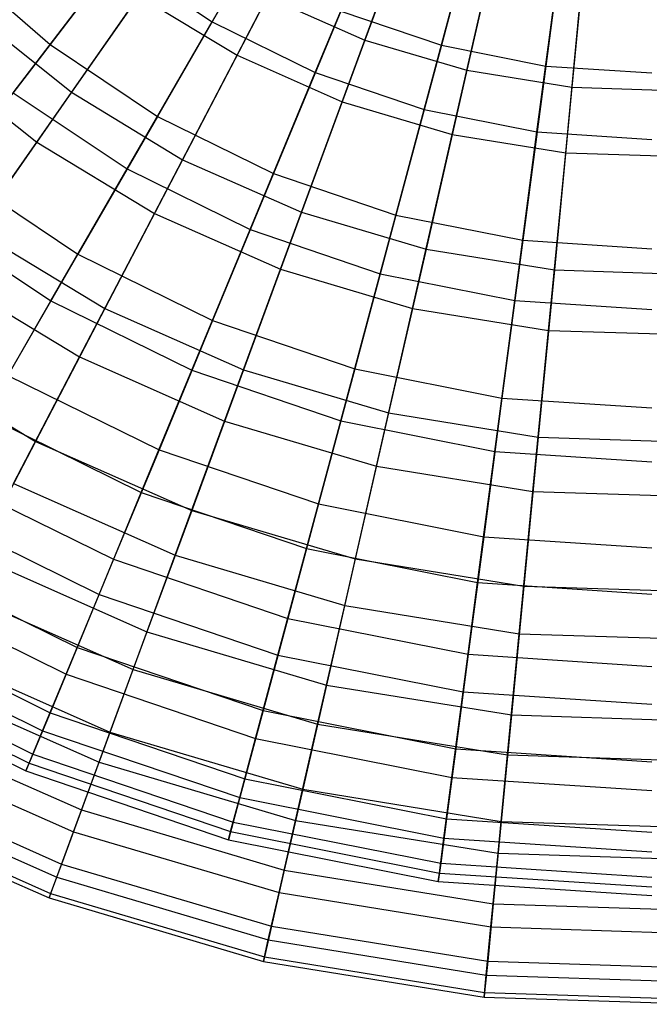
# Model space of a CAD drawing. Extents: x 0.2 to 40.1, y -6.7 to 6.7.
# Tile 3 of 256: x 1.7 to 2.6, y -5.7 to -4.4. Entities that reach past the tile are written whole.
import ezdxf

# ---------------------------------------------------------------- set-up
doc = ezdxf.new("R2010")
doc.units = 0
doc.header["$MEASUREMENT"] = 0
doc.layers.get('0').update_dxf_attribs({"color": 13, "linetype": 'CONTINUOUS'})

# ---------------------------------------------------------------- blocks, each defined once
blk = doc.blocks.new('SNOWBALL_XIV_PM3_STL')
at = {"color": 0}
for p, q in [((1.9671, -4.4092, 9.0701), (2.0922, -4.1925, 9.2171)), ((1.9671, -4.4092, 9.0701), (2.0922, -4.1925, 9.2171)), ((2.2652, -4.1848, 4.9465), (2.1736, -4.434, 5.0695)), ((2.2652, -4.1848, 4.9465), (2.1736, -4.434, 5.0695)), ((2.3436, -4.1931, 5.0263), (2.2772, -4.441, 5.1616)), ((2.3436, -4.1931, 5.0263), (2.2772, -4.441, 5.1616)), ((2.3707, -4.2161, 4.9465), (2.3116, -4.4749, 5.0695)), ((2.3707, -4.2161, 4.9465), (2.3116, -4.4749, 5.0695)), ((2.4517, -4.2146, 5.0263), (2.4182, -4.4691, 5.1616)), ((2.4517, -4.2146, 5.0263), (2.4182, -4.4691, 5.1616)), ((2.0007, -4.4546, 9.1745), (2.1209, -4.2242, 9.3089)), ((2.0007, -4.4546, 9.1745), (2.1209, -4.2242, 9.3089)), ((2.4792, -4.2337, 4.9465), (2.4537, -4.4979, 5.0695)), ((2.4792, -4.2337, 4.9465), (2.4537, -4.4979, 5.0695)), ((2.1066, -4.478, 9.0701), (2.2024, -4.2468, 9.2171)), ((2.1066, -4.478, 9.0701), (2.2024, -4.2468, 9.2171)), ((1.8926, -4.2514, 5.1616), (1.7478, -4.4401, 5.3279)), ((1.8926, -4.2514, 5.1616), (1.7478, -4.4401, 5.3279)), ((2.1428, -4.5175, 9.1745), (2.2326, -4.2736, 9.3089)), ((2.1428, -4.5175, 9.1745), (2.2326, -4.2736, 9.3089)), ((2.2539, -4.528, 9.0701), (2.3186, -4.2863, 9.2171)), ((2.2539, -4.528, 9.0701), (2.3186, -4.2863, 9.2171)), ((1.9188, -4.301, 5.0695), (1.7768, -4.5046, 5.2243)), ((1.9188, -4.301, 5.0695), (1.7768, -4.5046, 5.2243)), ((2.2918, -4.5617, 9.1745), (2.3496, -4.3084, 9.3089)), ((2.2918, -4.5617, 9.1745), (2.3496, -4.3084, 9.3089)), ((2.4064, -4.5583, 9.0701), (2.4391, -4.3102, 9.2171)), ((2.4064, -4.5583, 9.0701), (2.4391, -4.3102, 9.2171)), ((1.6163, -4.3248, 5.3279), (1.7478, -4.4401, 5.3279)), ((1.6163, -4.3248, 5.3279), (1.7478, -4.4401, 5.3279)), ((1.6978, -4.5052, 8.893), (1.8378, -4.3228, 9.0701)), ((1.6978, -4.5052, 8.893), (1.8378, -4.3228, 9.0701)), ((1.8378, -4.3228, 9.0701), (1.9671, -4.4092, 9.0701)), ((1.8378, -4.3228, 9.0701), (1.9671, -4.4092, 9.0701)), ((2.4452, -4.5865, 9.1745), (2.4701, -4.3278, 9.3089)), ((2.4452, -4.5865, 9.1745), (2.4701, -4.3278, 9.3089)), ((2.0121, -4.3312, 5.1616), (1.8932, -4.5372, 5.3279)), ((2.0121, -4.3312, 5.1616), (1.8932, -4.5372, 5.3279)), ((1.7298, -4.572, 9.0091), (1.8678, -4.3741, 9.1745)), ((1.7298, -4.572, 9.0091), (1.8678, -4.3741, 9.1745)), ((1.8678, -4.3741, 9.1745), (2.0007, -4.4546, 9.1745)), ((1.8678, -4.3741, 9.1745), (2.0007, -4.4546, 9.1745)), ((2.0419, -4.3757, 5.0695), (1.9271, -4.5958, 5.2243)), ((2.0419, -4.3757, 5.0695), (1.9271, -4.5958, 5.2243)), ((2.0419, -4.3757, 5.0695), (2.1736, -4.434, 5.0695)), ((2.0419, -4.3757, 5.0695), (2.1736, -4.434, 5.0695)), ((1.6393, -4.395, 5.2243), (1.7768, -4.5046, 5.2243)), ((1.6393, -4.395, 5.2243), (1.7768, -4.5046, 5.2243)), ((2.141, -4.3948, 5.1616), (2.05, -4.6146, 5.3279)), ((2.141, -4.3948, 5.1616), (2.05, -4.6146, 5.3279)), ((2.141, -4.3948, 5.1616), (2.2772, -4.441, 5.1616)), ((2.141, -4.3948, 5.1616), (2.2772, -4.441, 5.1616)), ((1.8522, -4.6083, 8.893), (1.9671, -4.4092, 9.0701)), ((1.8522, -4.6083, 8.893), (1.9671, -4.4092, 9.0701)), ((1.9671, -4.4092, 9.0701), (2.1066, -4.478, 9.0701)), ((1.9671, -4.4092, 9.0701), (2.1066, -4.478, 9.0701)), ((2.1736, -4.434, 5.0695), (2.0878, -4.6669, 5.2243)), ((2.1736, -4.434, 5.0695), (2.0878, -4.6669, 5.2243)), ((2.1736, -4.434, 5.0695), (2.3116, -4.4749, 5.0695)), ((2.1736, -4.434, 5.0695), (2.3116, -4.4749, 5.0695)), ((1.7478, -4.4401, 5.3279), (1.6168, -4.6108, 5.5225)), ((1.7478, -4.4401, 5.3279), (1.6168, -4.6108, 5.5225)), ((1.7478, -4.4401, 5.3279), (1.8932, -4.5372, 5.3279)), ((1.7478, -4.4401, 5.3279), (1.8932, -4.5372, 5.3279)), ((2.2772, -4.441, 5.1616), (2.2156, -4.6708, 5.3279)), ((2.2772, -4.441, 5.1616), (2.2156, -4.6708, 5.3279)), ((2.2772, -4.441, 5.1616), (2.4182, -4.4691, 5.1616)), ((2.2772, -4.441, 5.1616), (2.4182, -4.4691, 5.1616)), ((1.5841, -4.4558, 9.0091), (1.7298, -4.572, 9.0091)), ((1.5841, -4.4558, 9.0091), (1.7298, -4.572, 9.0091)), ((1.8891, -4.6685, 9.0091), (2.0007, -4.4546, 9.1745)), ((1.8891, -4.6685, 9.0091), (2.0007, -4.4546, 9.1745)), ((2.0007, -4.4546, 9.1745), (2.1428, -4.5175, 9.1745)), ((2.0007, -4.4546, 9.1745), (2.1428, -4.5175, 9.1745)), ((2.3116, -4.4749, 5.0695), (2.2563, -4.7169, 5.2243)), ((2.3116, -4.4749, 5.0695), (2.2563, -4.7169, 5.2243)), ((2.3116, -4.4749, 5.0695), (2.4537, -4.4979, 5.0695)), ((2.3116, -4.4749, 5.0695), (2.4537, -4.4979, 5.0695)), ((2.4182, -4.4691, 5.1616), (2.3871, -4.7049, 5.3279)), ((2.4182, -4.4691, 5.1616), (2.3871, -4.7049, 5.3279)), ((2.4182, -4.4691, 5.1616), (2.5616, -4.4785, 5.1616)), ((2.4182, -4.4691, 5.1616), (2.5616, -4.4785, 5.1616)), ((2.0186, -4.6904, 8.893), (2.1066, -4.478, 9.0701)), ((2.0186, -4.6904, 8.893), (2.1066, -4.478, 9.0701)), ((2.1066, -4.478, 9.0701), (2.2539, -4.528, 9.0701)), ((2.1066, -4.478, 9.0701), (2.2539, -4.528, 9.0701)), ((2.4537, -4.4979, 5.0695), (2.4299, -4.745, 5.2243)), ((2.4537, -4.4979, 5.0695), (2.4299, -4.745, 5.2243)), ((2.4537, -4.4979, 5.0695), (2.5976, -4.5025, 5.0695)), ((2.4537, -4.4979, 5.0695), (2.5976, -4.5025, 5.0695)), ((1.7768, -4.5046, 5.2243), (1.6468, -4.691, 5.4086)), ((1.7768, -4.5046, 5.2243), (1.6468, -4.691, 5.4086)), ((1.6978, -4.5052, 8.893), (1.8522, -4.6083, 8.893)), ((1.6978, -4.5052, 8.893), (1.8522, -4.6083, 8.893)), ((1.7768, -4.5046, 5.2243), (1.9271, -4.5958, 5.2243)), ((1.7768, -4.5046, 5.2243), (1.9271, -4.5958, 5.2243)), ((2.0595, -4.744, 9.0091), (2.1428, -4.5175, 9.1745)), ((2.0595, -4.744, 9.0091), (2.1428, -4.5175, 9.1745)), ((2.1428, -4.5175, 9.1745), (2.2918, -4.5617, 9.1745)), ((2.1428, -4.5175, 9.1745), (2.2918, -4.5617, 9.1745)), ((2.1944, -4.7501, 8.893), (2.2539, -4.528, 9.0701)), ((2.1944, -4.7501, 8.893), (2.2539, -4.528, 9.0701)), ((2.2539, -4.528, 9.0701), (2.4064, -4.5583, 9.0701)), ((2.2539, -4.528, 9.0701), (2.4064, -4.5583, 9.0701)), ((1.8932, -4.5372, 5.3279), (1.7856, -4.7236, 5.5225)), ((1.8932, -4.5372, 5.3279), (1.7856, -4.7236, 5.5225)), ((1.8932, -4.5372, 5.3279), (2.05, -4.6146, 5.3279)), ((1.8932, -4.5372, 5.3279), (2.05, -4.6146, 5.3279)), ((2.2381, -4.797, 9.0091), (2.2918, -4.5617, 9.1745)), ((2.2381, -4.797, 9.0091), (2.2918, -4.5617, 9.1745)), ((2.2918, -4.5617, 9.1745), (2.4452, -4.5865, 9.1745)), ((2.2918, -4.5617, 9.1745), (2.4452, -4.5865, 9.1745)), ((2.3764, -4.7863, 8.893), (2.4064, -4.5583, 9.0701)), ((2.3764, -4.7863, 8.893), (2.4064, -4.5583, 9.0701)), ((2.4064, -4.5583, 9.0701), (2.5616, -4.5685, 9.0701)), ((2.4064, -4.5583, 9.0701), (2.5616, -4.5685, 9.0701)), ((1.6045, -4.7516, 8.8151), (1.7298, -4.572, 9.0091)), ((1.6045, -4.7516, 8.8151), (1.7298, -4.572, 9.0091)), ((1.7298, -4.572, 9.0091), (1.8891, -4.6685, 9.0091)), ((1.7298, -4.572, 9.0091), (1.8891, -4.6685, 9.0091)), ((1.9271, -4.5958, 5.2243), (1.822, -4.7972, 5.4086)), ((1.9271, -4.5958, 5.2243), (1.822, -4.7972, 5.4086)), ((1.9271, -4.5958, 5.2243), (2.0878, -4.6669, 5.2243)), ((1.9271, -4.5958, 5.2243), (2.0878, -4.6669, 5.2243)), ((2.422, -4.8267, 9.0091), (2.4452, -4.5865, 9.1745)), ((2.422, -4.8267, 9.0091), (2.4452, -4.5865, 9.1745)), ((2.4452, -4.5865, 9.1745), (2.6005, -4.5915, 9.1745)), ((2.4452, -4.5865, 9.1745), (2.6005, -4.5915, 9.1745)), ((1.7491, -4.7868, 8.6887), (1.8522, -4.6083, 8.893)), ((1.7491, -4.7868, 8.6887), (1.8522, -4.6083, 8.893)), ((1.8522, -4.6083, 8.893), (2.0186, -4.6904, 8.893)), ((1.8522, -4.6083, 8.893), (2.0186, -4.6904, 8.893)), ((1.6168, -4.6108, 5.5225), (1.7856, -4.7236, 5.5225)), ((1.6168, -4.6108, 5.5225), (1.7856, -4.7236, 5.5225)), ((2.05, -4.6146, 5.3279), (1.9677, -4.8134, 5.5225)), ((2.05, -4.6146, 5.3279), (1.9677, -4.8134, 5.5225)), ((2.05, -4.6146, 5.3279), (2.2156, -4.6708, 5.3279)), ((2.05, -4.6146, 5.3279), (2.2156, -4.6708, 5.3279)), ((1.5724, -4.6687, 8.6887), (1.7491, -4.7868, 8.6887)), ((1.5724, -4.6687, 8.6887), (1.7491, -4.7868, 8.6887)), ((1.7878, -4.8627, 8.8151), (1.8891, -4.6685, 9.0091)), ((1.7878, -4.8627, 8.8151), (1.8891, -4.6685, 9.0091)), ((1.8891, -4.6685, 9.0091), (2.0595, -4.744, 9.0091)), ((1.8891, -4.6685, 9.0091), (2.0595, -4.744, 9.0091)), ((2.0878, -4.6669, 5.2243), (2.0094, -4.8801, 5.4086)), ((2.0878, -4.6669, 5.2243), (2.0094, -4.8801, 5.4086)), ((2.0878, -4.6669, 5.2243), (2.2563, -4.7169, 5.2243)), ((2.0878, -4.6669, 5.2243), (2.2563, -4.7169, 5.2243)), ((2.2156, -4.6708, 5.3279), (2.1599, -4.8787, 5.5225)), ((2.2156, -4.6708, 5.3279), (2.1599, -4.8787, 5.5225)), ((2.2156, -4.6708, 5.3279), (2.3871, -4.7049, 5.3279)), ((2.2156, -4.6708, 5.3279), (2.3871, -4.7049, 5.3279)), ((1.6468, -4.691, 5.4086), (1.822, -4.7972, 5.4086)), ((1.6468, -4.691, 5.4086), (1.822, -4.7972, 5.4086)), ((1.9398, -4.8808, 8.6887), (2.0186, -4.6904, 8.893)), ((1.9398, -4.8808, 8.6887), (2.0186, -4.6904, 8.893)), ((2.0186, -4.6904, 8.893), (2.1944, -4.7501, 8.893)), ((2.0186, -4.6904, 8.893), (2.1944, -4.7501, 8.893)), ((2.3871, -4.7049, 5.3279), (2.359, -4.9183, 5.5225)), ((2.3871, -4.7049, 5.3279), (2.359, -4.9183, 5.5225)), ((2.3871, -4.7049, 5.3279), (2.5616, -4.7163, 5.3279)), ((2.3871, -4.7049, 5.3279), (2.5616, -4.7163, 5.3279)), ((1.7856, -4.7236, 5.5225), (1.6909, -4.8876, 5.7425)), ((1.7856, -4.7236, 5.5225), (1.6909, -4.8876, 5.7425)), ((1.7856, -4.7236, 5.5225), (1.9677, -4.8134, 5.5225)), ((1.7856, -4.7236, 5.5225), (1.9677, -4.8134, 5.5225)), ((2.2563, -4.7169, 5.2243), (2.2058, -4.9384, 5.4086)), ((2.2563, -4.7169, 5.2243), (2.2058, -4.9384, 5.4086)), ((2.2563, -4.7169, 5.2243), (2.4299, -4.745, 5.2243)), ((2.2563, -4.7169, 5.2243), (2.4299, -4.745, 5.2243)), ((1.6045, -4.7516, 8.8151), (1.7878, -4.8627, 8.8151)), ((1.6045, -4.7516, 8.8151), (1.7878, -4.8627, 8.8151)), ((1.9838, -4.9495, 8.8151), (2.0595, -4.744, 9.0091)), ((1.9838, -4.9495, 8.8151), (2.0595, -4.744, 9.0091)), ((2.0595, -4.744, 9.0091), (2.2381, -4.797, 9.0091)), ((2.0595, -4.744, 9.0091), (2.2381, -4.797, 9.0091)), ((2.141, -4.9491, 8.6887), (2.1944, -4.7501, 8.893)), ((2.141, -4.9491, 8.6887), (2.1944, -4.7501, 8.893)), ((2.1944, -4.7501, 8.893), (2.3764, -4.7863, 8.893)), ((2.1944, -4.7501, 8.893), (2.3764, -4.7863, 8.893)), ((2.4299, -4.745, 5.2243), (2.4081, -4.9711, 5.4086)), ((2.4299, -4.745, 5.2243), (2.4081, -4.9711, 5.4086)), ((2.4299, -4.745, 5.2243), (2.6056, -4.7506, 5.2243)), ((2.4299, -4.745, 5.2243), (2.6056, -4.7506, 5.2243)), ((1.6596, -4.9418, 8.4603), (1.7491, -4.7868, 8.6887)), ((1.6596, -4.9418, 8.4603), (1.7491, -4.7868, 8.6887)), ((1.7491, -4.7868, 8.6887), (1.9398, -4.8808, 8.6887)), ((1.7491, -4.7868, 8.6887), (1.9398, -4.8808, 8.6887)), ((2.3495, -4.9906, 8.6887), (2.3764, -4.7863, 8.893)), ((2.3495, -4.9906, 8.6887), (2.3764, -4.7863, 8.893)), ((2.3764, -4.7863, 8.893), (2.5616, -4.7984, 8.893)), ((2.3764, -4.7863, 8.893), (2.5616, -4.7984, 8.893)), ((1.822, -4.7972, 5.4086), (1.7283, -4.9769, 5.6196)), ((1.822, -4.7972, 5.4086), (1.7283, -4.9769, 5.6196)), ((1.822, -4.7972, 5.4086), (2.0094, -4.8801, 5.4086)), ((1.822, -4.7972, 5.4086), (2.0094, -4.8801, 5.4086)), ((2.1894, -5.0105, 8.8151), (2.2381, -4.797, 9.0091)), ((2.1894, -5.0105, 8.8151), (2.2381, -4.797, 9.0091)), ((2.2381, -4.797, 9.0091), (2.422, -4.8267, 9.0091)), ((2.2381, -4.797, 9.0091), (2.422, -4.8267, 9.0091)), ((1.9677, -4.8134, 5.5225), (1.8952, -4.9883, 5.7425)), ((1.9677, -4.8134, 5.5225), (1.8952, -4.9883, 5.7425)), ((1.9677, -4.8134, 5.5225), (2.1599, -4.8787, 5.5225)), ((1.9677, -4.8134, 5.5225), (2.1599, -4.8787, 5.5225)), ((2.401, -5.0447, 8.8151), (2.422, -4.8267, 9.0091)), ((2.401, -5.0447, 8.8151), (2.422, -4.8267, 9.0091)), ((2.422, -4.8267, 9.0091), (2.6082, -4.8327, 9.0091)), ((2.422, -4.8267, 9.0091), (2.6082, -4.8327, 9.0091)), ((1.5308, -4.8572, 5.6196), (1.7283, -4.9769, 5.6196)), ((1.5308, -4.8572, 5.6196), (1.7283, -4.9769, 5.6196)), ((1.6984, -5.0341, 8.5955), (1.7878, -4.8627, 8.8151)), ((1.6984, -5.0341, 8.5955), (1.7878, -4.8627, 8.8151)), ((1.7878, -4.8627, 8.8151), (1.9838, -4.9495, 8.8151)), ((1.7878, -4.8627, 8.8151), (1.9838, -4.9495, 8.8151)), ((1.6909, -4.8876, 5.7425), (1.8952, -4.9883, 5.7425)), ((1.6909, -4.8876, 5.7425), (1.8952, -4.9883, 5.7425)), ((1.8713, -5.0461, 8.4603), (1.9398, -4.8808, 8.6887)), ((1.8713, -5.0461, 8.4603), (1.9398, -4.8808, 8.6887)), ((2.0094, -4.8801, 5.4086), (1.9394, -5.0703, 5.6196)), ((2.0094, -4.8801, 5.4086), (1.9394, -5.0703, 5.6196)), ((1.9398, -4.8808, 8.6887), (2.141, -4.9491, 8.6887)), ((1.9398, -4.8808, 8.6887), (2.141, -4.9491, 8.6887)), ((2.0094, -4.8801, 5.4086), (2.2058, -4.9384, 5.4086)), ((2.0094, -4.8801, 5.4086), (2.2058, -4.9384, 5.4086)), ((2.1599, -4.8787, 5.5225), (2.1109, -5.0615, 5.7425)), ((2.1599, -4.8787, 5.5225), (2.1109, -5.0615, 5.7425)), ((2.1599, -4.8787, 5.5225), (2.359, -4.9183, 5.5225)), ((2.1599, -4.8787, 5.5225), (2.359, -4.9183, 5.5225)), ((2.359, -4.9183, 5.5225), (2.3343, -5.106, 5.7425)), ((2.359, -4.9183, 5.5225), (2.3343, -5.106, 5.7425)), ((2.359, -4.9183, 5.5225), (2.5616, -4.9316, 5.5225)), ((2.359, -4.9183, 5.5225), (2.5616, -4.9316, 5.5225)), ((1.6596, -4.9418, 8.4603), (1.8713, -5.0461, 8.4603)), ((1.6596, -4.9418, 8.4603), (1.8713, -5.0461, 8.4603)), ((2.2058, -4.9384, 5.4086), (2.1607, -5.136, 5.6196)), ((2.2058, -4.9384, 5.4086), (2.1607, -5.136, 5.6196)), ((2.2058, -4.9384, 5.4086), (2.4081, -4.9711, 5.4086)), ((2.2058, -4.9384, 5.4086), (2.4081, -4.9711, 5.4086)), ((1.9171, -5.1309, 8.5955), (1.9838, -4.9495, 8.8151)), ((1.9171, -5.1309, 8.5955), (1.9838, -4.9495, 8.8151)), ((1.9838, -4.9495, 8.8151), (2.1894, -5.0105, 8.8151)), ((1.9838, -4.9495, 8.8151), (2.1894, -5.0105, 8.8151)), ((2.0947, -5.122, 8.4603), (2.141, -4.9491, 8.6887)), ((2.0947, -5.122, 8.4603), (2.141, -4.9491, 8.6887)), ((2.141, -4.9491, 8.6887), (2.3495, -4.9906, 8.6887)), ((2.141, -4.9491, 8.6887), (2.3495, -4.9906, 8.6887)), ((1.7283, -4.9769, 5.6196), (1.6473, -5.1321, 5.8541)), ((1.7283, -4.9769, 5.6196), (1.6473, -5.1321, 5.8541)), ((1.7283, -4.9769, 5.6196), (1.9394, -5.0703, 5.6196)), ((1.7283, -4.9769, 5.6196), (1.9394, -5.0703, 5.6196)), ((2.4081, -4.9711, 5.4086), (2.3886, -5.1729, 5.6196)), ((2.4081, -4.9711, 5.4086), (2.3886, -5.1729, 5.6196)), ((2.4081, -4.9711, 5.4086), (2.6129, -4.9777, 5.4086)), ((2.4081, -4.9711, 5.4086), (2.6129, -4.9777, 5.4086)), ((1.8952, -4.9883, 5.7425), (1.8338, -5.1365, 5.9843)), ((1.8952, -4.9883, 5.7425), (1.8338, -5.1365, 5.9843)), ((1.8952, -4.9883, 5.7425), (2.1109, -5.0615, 5.7425)), ((1.8952, -4.9883, 5.7425), (2.1109, -5.0615, 5.7425)), ((2.3261, -5.168, 8.4603), (2.3495, -4.9906, 8.6887)), ((2.3261, -5.168, 8.4603), (2.3495, -4.9906, 8.6887)), ((2.3495, -4.9906, 8.6887), (2.5616, -5.0045, 8.6887)), ((2.3495, -4.9906, 8.6887), (2.5616, -5.0045, 8.6887)), ((2.1463, -5.1989, 8.5955), (2.1894, -5.0105, 8.8151)), ((2.1463, -5.1989, 8.5955), (2.1894, -5.0105, 8.8151)), ((2.1894, -5.0105, 8.8151), (2.401, -5.0447, 8.8151)), ((2.1894, -5.0105, 8.8151), (2.401, -5.0447, 8.8151)), ((1.6107, -5.0265, 5.9843), (1.8338, -5.1365, 5.9843)), ((1.6107, -5.0265, 5.9843), (1.8338, -5.1365, 5.9843)), ((1.6984, -5.0341, 8.5955), (1.9171, -5.1309, 8.5955)), ((1.6984, -5.0341, 8.5955), (1.9171, -5.1309, 8.5955)), ((1.8142, -5.1839, 8.2113), (1.8713, -5.0461, 8.4603)), ((1.8142, -5.1839, 8.2113), (1.8713, -5.0461, 8.4603)), ((1.8713, -5.0461, 8.4603), (2.0947, -5.122, 8.4603)), ((1.8713, -5.0461, 8.4603), (2.0947, -5.122, 8.4603)), ((2.3824, -5.2371, 8.5955), (2.401, -5.0447, 8.8151)), ((2.3824, -5.2371, 8.5955), (2.401, -5.0447, 8.8151)), ((2.401, -5.0447, 8.8151), (2.6152, -5.0515, 8.8151)), ((2.401, -5.0447, 8.8151), (2.6152, -5.0515, 8.8151)), ((2.1109, -5.0615, 5.7425), (2.0694, -5.2165, 5.9843)), ((2.1109, -5.0615, 5.7425), (2.0694, -5.2165, 5.9843)), ((2.1109, -5.0615, 5.7425), (2.3343, -5.106, 5.7425)), ((2.1109, -5.0615, 5.7425), (2.3343, -5.106, 5.7425)), ((1.5851, -5.0709, 8.2113), (1.8142, -5.1839, 8.2113)), ((1.5851, -5.0709, 8.2113), (1.8142, -5.1839, 8.2113)), ((1.9394, -5.0703, 5.6196), (1.8789, -5.2346, 5.8541)), ((1.9394, -5.0703, 5.6196), (1.8789, -5.2346, 5.8541)), ((1.9394, -5.0703, 5.6196), (2.1607, -5.136, 5.6196)), ((1.9394, -5.0703, 5.6196), (2.1607, -5.136, 5.6196)), ((2.3343, -5.106, 5.7425), (2.3134, -5.265, 5.9843)), ((2.3343, -5.106, 5.7425), (2.3134, -5.265, 5.9843)), ((2.3343, -5.106, 5.7425), (2.5616, -5.1209, 5.7425)), ((2.3343, -5.106, 5.7425), (2.5616, -5.1209, 5.7425)), ((2.0561, -5.266, 8.2113), (2.0947, -5.122, 8.4603)), ((2.0561, -5.266, 8.2113), (2.0947, -5.122, 8.4603)), ((2.0947, -5.122, 8.4603), (2.3261, -5.168, 8.4603)), ((2.0947, -5.122, 8.4603), (2.3261, -5.168, 8.4603)), ((1.5462, -5.1382, 6.2443), (1.7845, -5.2557, 6.2443)), ((1.5462, -5.1382, 6.2443), (1.7845, -5.2557, 6.2443)), ((1.6473, -5.1321, 5.8541), (1.8789, -5.2346, 5.8541)), ((1.6473, -5.1321, 5.8541), (1.8789, -5.2346, 5.8541)), ((1.8338, -5.1365, 5.9843), (1.7845, -5.2557, 6.2443)), ((1.8338, -5.1365, 5.9843), (1.7845, -5.2557, 6.2443)), ((1.8338, -5.1365, 5.9843), (2.0694, -5.2165, 5.9843)), ((1.8338, -5.1365, 5.9843), (2.0694, -5.2165, 5.9843)), ((1.8602, -5.2855, 8.3537), (1.9171, -5.1309, 8.5955)), ((1.8602, -5.2855, 8.3537), (1.9171, -5.1309, 8.5955)), ((1.9171, -5.1309, 8.5955), (2.1463, -5.1989, 8.5955)), ((1.9171, -5.1309, 8.5955), (2.1463, -5.1989, 8.5955)), ((2.1607, -5.136, 5.6196), (2.1218, -5.3067, 5.8541)), ((2.1607, -5.136, 5.6196), (2.1218, -5.3067, 5.8541)), ((2.1607, -5.136, 5.6196), (2.3886, -5.1729, 5.6196)), ((2.1607, -5.136, 5.6196), (2.3886, -5.1729, 5.6196)), ((2.3067, -5.3158, 8.2113), (2.3261, -5.168, 8.4603)), ((2.3067, -5.3158, 8.2113), (2.3261, -5.168, 8.4603)), ((2.3261, -5.168, 8.4603), (2.5616, -5.1835, 8.4603)), ((2.3261, -5.168, 8.4603), (2.5616, -5.1835, 8.4603)), ((1.5266, -5.1721, 7.9456), (1.7695, -5.2919, 7.9456)), ((1.5266, -5.1721, 7.9456), (1.7695, -5.2919, 7.9456)), ((1.6222, -5.1801, 8.3537), (1.8602, -5.2855, 8.3537)), ((1.6222, -5.1801, 8.3537), (1.8602, -5.2855, 8.3537)), ((2.3886, -5.1729, 5.6196), (2.3718, -5.3471, 5.8541)), ((2.3886, -5.1729, 5.6196), (2.3718, -5.3471, 5.8541)), ((2.3886, -5.1729, 5.6196), (2.6194, -5.1803, 5.6196)), ((2.3886, -5.1729, 5.6196), (2.6194, -5.1803, 5.6196)), ((1.7695, -5.2919, 7.9456), (1.8142, -5.1839, 8.2113)), ((1.7695, -5.2919, 7.9456), (1.8142, -5.1839, 8.2113)), ((1.8142, -5.1839, 8.2113), (2.0561, -5.266, 8.2113)), ((1.8142, -5.1839, 8.2113), (2.0561, -5.266, 8.2113)), ((2.1097, -5.3595, 8.3537), (2.1463, -5.1989, 8.5955)), ((2.1097, -5.3595, 8.3537), (2.1463, -5.1989, 8.5955)), ((2.1463, -5.1989, 8.5955), (2.3824, -5.2371, 8.5955)), ((2.1463, -5.1989, 8.5955), (2.3824, -5.2371, 8.5955)), ((1.4984, -5.2209, 6.5183), (1.7479, -5.344, 6.5183)), ((1.4984, -5.2209, 6.5183), (1.7479, -5.344, 6.5183)), ((2.0694, -5.2165, 5.9843), (2.036, -5.3411, 6.2443)), ((2.0694, -5.2165, 5.9843), (2.036, -5.3411, 6.2443)), ((2.0694, -5.2165, 5.9843), (2.3134, -5.265, 5.9843)), ((2.0694, -5.2165, 5.9843), (2.3134, -5.265, 5.9843)), ((1.8789, -5.2346, 5.8541), (1.8289, -5.3704, 6.1083)), ((1.8789, -5.2346, 5.8541), (1.8289, -5.3704, 6.1083)), ((1.8789, -5.2346, 5.8541), (2.1218, -5.3067, 5.8541)), ((1.8789, -5.2346, 5.8541), (2.1218, -5.3067, 5.8541)), ((1.4852, -5.2439, 7.6675), (1.7378, -5.3684, 7.6675)), ((1.4852, -5.2439, 7.6675), (1.7378, -5.3684, 7.6675)), ((2.3666, -5.401, 8.3537), (2.3824, -5.2371, 8.5955)), ((2.3666, -5.401, 8.3537), (2.3824, -5.2371, 8.5955)), ((2.3824, -5.2371, 8.5955), (2.6214, -5.2448, 8.5955)), ((2.3824, -5.2371, 8.5955), (2.6214, -5.2448, 8.5955)), ((1.5804, -5.2603, 6.1083), (1.8289, -5.3704, 6.1083)), ((1.5804, -5.2603, 6.1083), (1.8289, -5.3704, 6.1083)), ((1.7845, -5.2557, 6.2443), (1.7479, -5.344, 6.5183)), ((1.7845, -5.2557, 6.2443), (1.7479, -5.344, 6.5183)), ((1.7845, -5.2557, 6.2443), (2.036, -5.3411, 6.2443)), ((1.7845, -5.2557, 6.2443), (2.036, -5.3411, 6.2443)), ((1.4681, -5.2735, 6.8021), (1.7247, -5.4, 6.8021)), ((1.4681, -5.2735, 6.8021), (1.7247, -5.4, 6.8021)), ((2.0259, -5.3789, 7.9456), (2.0561, -5.266, 8.2113)), ((2.0259, -5.3789, 7.9456), (2.0561, -5.266, 8.2113)), ((2.0561, -5.266, 8.2113), (2.3067, -5.3158, 8.2113)), ((2.0561, -5.266, 8.2113), (2.3067, -5.3158, 8.2113)), ((2.3134, -5.265, 5.9843), (2.2965, -5.3929, 6.2443)), ((2.3134, -5.265, 5.9843), (2.2965, -5.3929, 6.2443)), ((2.3134, -5.265, 5.9843), (2.5616, -5.2813, 5.9843)), ((2.3134, -5.265, 5.9843), (2.5616, -5.2813, 5.9843)), ((1.4615, -5.285, 7.3812), (1.7196, -5.4123, 7.3812)), ((1.4615, -5.285, 7.3812), (1.7196, -5.4123, 7.3812)), ((1.8141, -5.4108, 8.0934), (1.8602, -5.2855, 8.3537)), ((1.8141, -5.4108, 8.0934), (1.8602, -5.2855, 8.3537)), ((1.8602, -5.2855, 8.3537), (2.1097, -5.3595, 8.3537)), ((1.8602, -5.2855, 8.3537), (2.1097, -5.3595, 8.3537)), ((1.4557, -5.2949, 7.0913), (1.7152, -5.4229, 7.0913)), ((1.4557, -5.2949, 7.0913), (1.7152, -5.4229, 7.0913)), ((1.5605, -5.2985, 8.0934), (1.8141, -5.4108, 8.0934)), ((1.5605, -5.2985, 8.0934), (1.8141, -5.4108, 8.0934)), ((1.7378, -5.3684, 7.6675), (1.7695, -5.2919, 7.9456)), ((1.7378, -5.3684, 7.6675), (1.7695, -5.2919, 7.9456)), ((1.7695, -5.2919, 7.9456), (2.0259, -5.3789, 7.9456)), ((1.7695, -5.2919, 7.9456), (2.0259, -5.3789, 7.9456)), ((2.1218, -5.3067, 5.8541), (2.0896, -5.4477, 6.1083)), ((2.1218, -5.3067, 5.8541), (2.0896, -5.4477, 6.1083)), ((2.1218, -5.3067, 5.8541), (2.3718, -5.3471, 5.8541)), ((2.1218, -5.3067, 5.8541), (2.3718, -5.3471, 5.8541)), ((2.2914, -5.4317, 7.9456), (2.3067, -5.3158, 8.2113)), ((2.2914, -5.4317, 7.9456), (2.3067, -5.3158, 8.2113)), ((2.3067, -5.3158, 8.2113), (2.5616, -5.3325, 8.2113)), ((2.3067, -5.3158, 8.2113), (2.5616, -5.3325, 8.2113)), ((2.036, -5.3411, 6.2443), (2.0113, -5.4334, 6.5183)), ((2.036, -5.3411, 6.2443), (2.0113, -5.4334, 6.5183)), ((2.036, -5.3411, 6.2443), (2.2965, -5.3929, 6.2443)), ((2.036, -5.3411, 6.2443), (2.2965, -5.3929, 6.2443)), ((1.7479, -5.344, 6.5183), (1.7247, -5.4, 6.8021)), ((1.7479, -5.344, 6.5183), (1.7247, -5.4, 6.8021)), ((1.7479, -5.344, 6.5183), (2.0113, -5.4334, 6.5183)), ((1.7479, -5.344, 6.5183), (2.0113, -5.4334, 6.5183)), ((2.3718, -5.3471, 5.8541), (2.3579, -5.4911, 6.1083)), ((2.3718, -5.3471, 5.8541), (2.3579, -5.4911, 6.1083)), ((2.3718, -5.3471, 5.8541), (2.625, -5.3552, 5.8541)), ((2.3718, -5.3471, 5.8541), (2.625, -5.3552, 5.8541)), ((1.5285, -5.3598, 6.3785), (1.7902, -5.4756, 6.3785)), ((1.5285, -5.3598, 6.3785), (1.7902, -5.4756, 6.3785)), ((1.7196, -5.4123, 7.3812), (1.7378, -5.3684, 7.6675)), ((1.7196, -5.4123, 7.3812), (1.7378, -5.3684, 7.6675)), ((1.7378, -5.3684, 7.6675), (2.0044, -5.4589, 7.6675)), ((1.7378, -5.3684, 7.6675), (2.0044, -5.4589, 7.6675)), ((2.08, -5.4897, 8.0934), (2.1097, -5.3595, 8.3537)), ((2.08, -5.4897, 8.0934), (2.1097, -5.3595, 8.3537)), ((2.1097, -5.3595, 8.3537), (2.3666, -5.401, 8.3537)), ((2.1097, -5.3595, 8.3537), (2.3666, -5.401, 8.3537)), ((1.8289, -5.3704, 6.1083), (1.7902, -5.4756, 6.3785)), ((1.8289, -5.3704, 6.1083), (1.7902, -5.4756, 6.3785)), ((1.8289, -5.3704, 6.1083), (2.0896, -5.4477, 6.1083)), ((1.8289, -5.3704, 6.1083), (2.0896, -5.4477, 6.1083)), ((2.0044, -5.4589, 7.6675), (2.0259, -5.3789, 7.9456)), ((2.0044, -5.4589, 7.6675), (2.0259, -5.3789, 7.9456)), ((2.0259, -5.3789, 7.9456), (2.2914, -5.4317, 7.9456)), ((2.0259, -5.3789, 7.9456), (2.2914, -5.4317, 7.9456)), ((1.514, -5.3875, 7.8186), (1.7794, -5.505, 7.8186)), ((1.514, -5.3875, 7.8186), (1.7794, -5.505, 7.8186)), ((2.2965, -5.3929, 6.2443), (2.2841, -5.4876, 6.5183)), ((2.2965, -5.3929, 6.2443), (2.2841, -5.4876, 6.5183)), ((2.2965, -5.3929, 6.2443), (2.5616, -5.4103, 6.2443)), ((2.2965, -5.3929, 6.2443), (2.5616, -5.4103, 6.2443)), ((1.7247, -5.4, 6.8021), (1.7152, -5.4229, 7.0913)), ((1.7247, -5.4, 6.8021), (1.7152, -5.4229, 7.0913)), ((1.7247, -5.4, 6.8021), (1.9956, -5.492, 6.8021)), ((1.7247, -5.4, 6.8021), (1.9956, -5.492, 6.8021)), ((2.3538, -5.534, 8.0934), (2.3666, -5.401, 8.3537)), ((2.3538, -5.534, 8.0934), (2.3666, -5.401, 8.3537)), ((2.3666, -5.401, 8.3537), (2.6267, -5.4094, 8.3537)), ((2.3666, -5.401, 8.3537), (2.6267, -5.4094, 8.3537)), ((1.7152, -5.4229, 7.0913), (1.7196, -5.4123, 7.3812)), ((1.7152, -5.4229, 7.0913), (1.7196, -5.4123, 7.3812)), ((1.7196, -5.4123, 7.3812), (1.9921, -5.5048, 7.3812)), ((1.7196, -5.4123, 7.3812), (1.9921, -5.5048, 7.3812)), ((1.7794, -5.505, 7.8186), (1.8141, -5.4108, 8.0934)), ((1.7794, -5.505, 7.8186), (1.8141, -5.4108, 8.0934)), ((1.8141, -5.4108, 8.0934), (2.08, -5.4897, 8.0934)), ((1.8141, -5.4108, 8.0934), (2.08, -5.4897, 8.0934)), ((1.4925, -5.4289, 6.6605), (1.7633, -5.5488, 6.6605)), ((1.4925, -5.4289, 6.6605), (1.7633, -5.5488, 6.6605)), ((1.7152, -5.4229, 7.0913), (1.9892, -5.5159, 7.0913)), ((1.7152, -5.4229, 7.0913), (1.9892, -5.5159, 7.0913)), ((2.0113, -5.4334, 6.5183), (1.9956, -5.492, 6.8021)), ((2.0113, -5.4334, 6.5183), (1.9956, -5.492, 6.8021)), ((2.0113, -5.4334, 6.5183), (2.2841, -5.4876, 6.5183)), ((2.0113, -5.4334, 6.5183), (2.2841, -5.4876, 6.5183)), ((2.2806, -5.5139, 7.6675), (2.2914, -5.4317, 7.9456)), ((2.2806, -5.5139, 7.6675), (2.2914, -5.4317, 7.9456)), ((2.2914, -5.4317, 7.9456), (2.5616, -5.4494, 7.9456)), ((2.2914, -5.4317, 7.9456), (2.5616, -5.4494, 7.9456)), ((1.4837, -5.4457, 7.5335), (1.7568, -5.5665, 7.5335)), ((1.4837, -5.4457, 7.5335), (1.7568, -5.5665, 7.5335)), ((2.0896, -5.4477, 6.1083), (2.0646, -5.5571, 6.3785)), ((2.0896, -5.4477, 6.1083), (2.0646, -5.5571, 6.3785)), ((2.0896, -5.4477, 6.1083), (2.3579, -5.4911, 6.1083)), ((2.0896, -5.4477, 6.1083), (2.3579, -5.4911, 6.1083)), ((1.9921, -5.5048, 7.3812), (2.0044, -5.4589, 7.6675)), ((1.9921, -5.5048, 7.3812), (2.0044, -5.4589, 7.6675)), ((2.0044, -5.4589, 7.6675), (2.2806, -5.5139, 7.6675)), ((2.0044, -5.4589, 7.6675), (2.2806, -5.5139, 7.6675)), ((1.4699, -5.4721, 7.2425), (1.7465, -5.5946, 7.2425)), ((1.4699, -5.4721, 7.2425), (1.7465, -5.5946, 7.2425)), ((1.4728, -5.4665, 6.95), (1.7486, -5.5886, 6.95)), ((1.4728, -5.4665, 6.95), (1.7486, -5.5886, 6.95)), ((1.7902, -5.4756, 6.3785), (1.7633, -5.5488, 6.6605)), ((1.7902, -5.4756, 6.3785), (1.7633, -5.5488, 6.6605)), ((1.7902, -5.4756, 6.3785), (2.0646, -5.5571, 6.3785)), ((1.7902, -5.4756, 6.3785), (2.0646, -5.5571, 6.3785)), ((2.2841, -5.4876, 6.5183), (2.2762, -5.5478, 6.8021)), ((2.2841, -5.4876, 6.5183), (2.2762, -5.5478, 6.8021)), ((2.2841, -5.4876, 6.5183), (2.5616, -5.5058, 6.5183)), ((2.2841, -5.4876, 6.5183), (2.5616, -5.5058, 6.5183)), ((1.9956, -5.492, 6.8021), (1.9892, -5.5159, 7.0913)), ((1.9956, -5.492, 6.8021), (1.9892, -5.5159, 7.0913)), ((1.9956, -5.492, 6.8021), (2.2762, -5.5478, 6.8021)), ((1.9956, -5.492, 6.8021), (2.2762, -5.5478, 6.8021)), ((2.0576, -5.5875, 7.8186), (2.08, -5.4897, 8.0934)), ((2.0576, -5.5875, 7.8186), (2.08, -5.4897, 8.0934)), ((2.08, -5.4897, 8.0934), (2.3538, -5.534, 8.0934)), ((2.08, -5.4897, 8.0934), (2.3538, -5.534, 8.0934)), ((2.3579, -5.4911, 6.1083), (2.3471, -5.6028, 6.3785)), ((2.3579, -5.4911, 6.1083), (2.3471, -5.6028, 6.3785)), ((2.3579, -5.4911, 6.1083), (2.6296, -5.4998, 6.1083)), ((2.3579, -5.4911, 6.1083), (2.6296, -5.4998, 6.1083)), ((1.7568, -5.5665, 7.5335), (1.7794, -5.505, 7.8186)), ((1.7568, -5.5665, 7.5335), (1.7794, -5.505, 7.8186)), ((1.7794, -5.505, 7.8186), (2.0576, -5.5875, 7.8186)), ((1.7794, -5.505, 7.8186), (2.0576, -5.5875, 7.8186)), ((1.9892, -5.5159, 7.0913), (1.9921, -5.5048, 7.3812)), ((1.9892, -5.5159, 7.0913), (1.9921, -5.5048, 7.3812)), ((1.9921, -5.5048, 7.3812), (2.2744, -5.561, 7.3812)), ((1.9921, -5.5048, 7.3812), (2.2744, -5.561, 7.3812)), ((2.2744, -5.561, 7.3812), (2.2806, -5.5139, 7.6675)), ((2.2744, -5.561, 7.3812), (2.2806, -5.5139, 7.6675)), ((2.2806, -5.5139, 7.6675), (2.5616, -5.5323, 7.6675)), ((2.2806, -5.5139, 7.6675), (2.5616, -5.5323, 7.6675)), ((1.9892, -5.5159, 7.0913), (2.2729, -5.5723, 7.0913)), ((1.9892, -5.5159, 7.0913), (2.2729, -5.5723, 7.0913)), ((2.3441, -5.6339, 7.8186), (2.3538, -5.534, 8.0934)), ((2.3441, -5.6339, 7.8186), (2.3538, -5.534, 8.0934)), ((2.3538, -5.534, 8.0934), (2.631, -5.5429, 8.0934)), ((2.3538, -5.534, 8.0934), (2.631, -5.5429, 8.0934)), ((1.7633, -5.5488, 6.6605), (1.7486, -5.5886, 6.95)), ((1.7633, -5.5488, 6.6605), (1.7486, -5.5886, 6.95)), ((1.7633, -5.5488, 6.6605), (2.0473, -5.633, 6.6605)), ((1.7633, -5.5488, 6.6605), (2.0473, -5.633, 6.6605)), ((2.2762, -5.5478, 6.8021), (2.2729, -5.5723, 7.0913)), ((2.2762, -5.5478, 6.8021), (2.2729, -5.5723, 7.0913)), ((2.2762, -5.5478, 6.8021), (2.5616, -5.5665, 6.8021)), ((2.2762, -5.5478, 6.8021), (2.5616, -5.5665, 6.8021)), ((1.7465, -5.5946, 7.2425), (1.7568, -5.5665, 7.5335)), ((1.7465, -5.5946, 7.2425), (1.7568, -5.5665, 7.5335)), ((1.7568, -5.5665, 7.5335), (2.043, -5.6515, 7.5335)), ((1.7568, -5.5665, 7.5335), (2.043, -5.6515, 7.5335)), ((2.0646, -5.5571, 6.3785), (2.0473, -5.633, 6.6605)), ((2.0646, -5.5571, 6.3785), (2.0473, -5.633, 6.6605)), ((2.0646, -5.5571, 6.3785), (2.3471, -5.6028, 6.3785)), ((2.0646, -5.5571, 6.3785), (2.3471, -5.6028, 6.3785)), ((2.2729, -5.5723, 7.0913), (2.2744, -5.561, 7.3812)), ((2.2729, -5.5723, 7.0913), (2.2744, -5.561, 7.3812)), ((2.2744, -5.561, 7.3812), (2.5616, -5.5798, 7.3812)), ((2.2744, -5.561, 7.3812), (2.5616, -5.5798, 7.3812)), ((2.2729, -5.5723, 7.0913), (2.5616, -5.5913, 7.0913)), ((2.2729, -5.5723, 7.0913), (2.5616, -5.5913, 7.0913)), ((1.7486, -5.5886, 6.95), (1.7465, -5.5946, 7.2425)), ((1.7486, -5.5886, 6.95), (1.7465, -5.5946, 7.2425)), ((1.7465, -5.5946, 7.2425), (2.0364, -5.6806, 7.2425)), ((1.7465, -5.5946, 7.2425), (2.0364, -5.6806, 7.2425)), ((1.7486, -5.5886, 6.95), (2.0378, -5.6744, 6.95)), ((1.7486, -5.5886, 6.95), (2.0378, -5.6744, 6.95)), ((2.043, -5.6515, 7.5335), (2.0576, -5.5875, 7.8186)), ((2.043, -5.6515, 7.5335), (2.0576, -5.5875, 7.8186)), ((2.0576, -5.5875, 7.8186), (2.3441, -5.6339, 7.8186)), ((2.0576, -5.5875, 7.8186), (2.3441, -5.6339, 7.8186)), ((2.3471, -5.6028, 6.3785), (2.3397, -5.6803, 6.6605)), ((2.3471, -5.6028, 6.3785), (2.3397, -5.6803, 6.6605)), ((2.3471, -5.6028, 6.3785), (2.6332, -5.6119, 6.3785)), ((2.3471, -5.6028, 6.3785), (2.6332, -5.6119, 6.3785)), ((2.0473, -5.633, 6.6605), (2.0378, -5.6744, 6.95)), ((2.0473, -5.633, 6.6605), (2.0378, -5.6744, 6.95)), ((2.0473, -5.633, 6.6605), (2.3397, -5.6803, 6.6605)), ((2.0473, -5.633, 6.6605), (2.3397, -5.6803, 6.6605)), ((2.3378, -5.6992, 7.5335), (2.3441, -5.6339, 7.8186)), ((2.3378, -5.6992, 7.5335), (2.3441, -5.6339, 7.8186)), ((2.3441, -5.6339, 7.8186), (2.6342, -5.6432, 7.8186)), ((2.3441, -5.6339, 7.8186), (2.6342, -5.6432, 7.8186)), ((2.0364, -5.6806, 7.2425), (2.043, -5.6515, 7.5335)), ((2.0364, -5.6806, 7.2425), (2.043, -5.6515, 7.5335)), ((2.043, -5.6515, 7.5335), (2.3378, -5.6992, 7.5335)), ((2.043, -5.6515, 7.5335), (2.3378, -5.6992, 7.5335)), ((2.0378, -5.6744, 6.95), (2.0364, -5.6806, 7.2425)), ((2.0378, -5.6744, 6.95), (2.0364, -5.6806, 7.2425)), ((2.0378, -5.6744, 6.95), (2.3356, -5.7226, 6.95)), ((2.0378, -5.6744, 6.95), (2.3356, -5.7226, 6.95)), ((2.0364, -5.6806, 7.2425), (2.335, -5.7289, 7.2425)), ((2.0364, -5.6806, 7.2425), (2.335, -5.7289, 7.2425)), ((2.3397, -5.6803, 6.6605), (2.3356, -5.7226, 6.95)), ((2.3397, -5.6803, 6.6605), (2.3356, -5.7226, 6.95)), ((2.3397, -5.6803, 6.6605), (2.6357, -5.6898, 6.6605)), ((2.3397, -5.6803, 6.6605), (2.6357, -5.6898, 6.6605)), ((2.335, -5.7289, 7.2425), (2.3378, -5.6992, 7.5335)), ((2.335, -5.7289, 7.2425), (2.3378, -5.6992, 7.5335)), ((2.3378, -5.6992, 7.5335), (2.6363, -5.7087, 7.5335)), ((2.3378, -5.6992, 7.5335), (2.6363, -5.7087, 7.5335)), ((2.3356, -5.7226, 6.95), (2.335, -5.7289, 7.2425)), ((2.3356, -5.7226, 6.95), (2.335, -5.7289, 7.2425)), ((2.3356, -5.7226, 6.95), (2.6371, -5.7322, 6.95)), ((2.3356, -5.7226, 6.95), (2.6371, -5.7322, 6.95)), ((2.335, -5.7289, 7.2425), (2.6373, -5.7386, 7.2425)), ((2.335, -5.7289, 7.2425), (2.6373, -5.7386, 7.2425))]:
    blk.add_line(p, q, dxfattribs=at)
blk = doc.blocks.new('GRUPUJ_1')
at = {"color": 0}
blk.add_blockref('SNOWBALL_XIV_PM3_STL', (-0.2062, 6.6596, -0.5119), dxfattribs=at)

msp = doc.modelspace()

# ---------------------------------------------------------------- block references
at = {"color": 0}
msp.add_blockref('GRUPUJ_1', (0.2062, -6.6596, 0.5119), dxfattribs=at)

doc.saveas('drawing.dxf')
